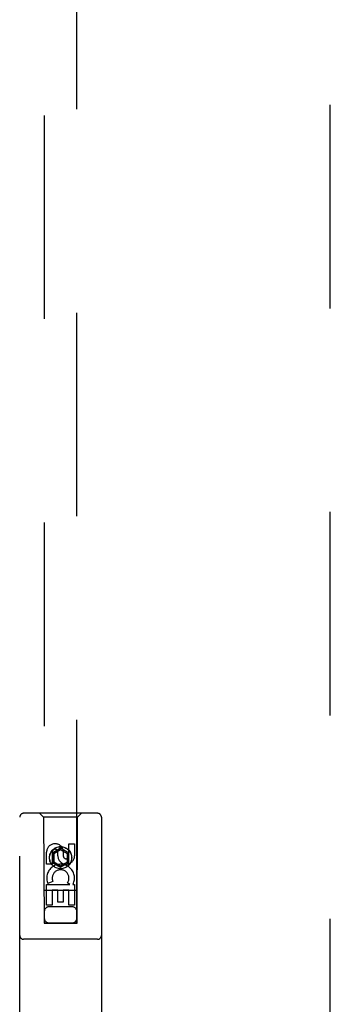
# Model space of a CAD drawing. Header units: inches. Extents: x 0 to 283, y 0 to 183.
# Tile 16 of 88: x 90.87 to 93.24, y 98.37 to 105.91. Entities that reach past the tile are written whole.
import ezdxf

# ---------------------------------------------------------------- set-up
doc = ezdxf.new("R2010")
doc.units = ezdxf.units.IN
doc.header["$LTSCALE"] = 15.583333
doc.header["$MEASUREMENT"] = 0
doc.linetypes.add('HIDDEN', pattern=[0.2, 0.1, -0.1])
doc.layers.add('DEFAULT_2', color=8, linetype='HIDDEN')
doc.layers.add('LEFTHAND_DOOR_ASSEMBLY', color=7, linetype='CONTINUOUS')

msp = doc.modelspace()

# ---------------------------------------------------------------- linework, layer by layer
at = {"layer": 'DEFAULT_2', "color": 8, "linetype": 'HIDDEN'}
msp.add_line((93.2445, 66.2972), (93.2445, 127.3392), dxfattribs=at)
at = {"layer": 'LEFTHAND_DOOR_ASSEMBLY', "color": 8, "linetype": 'HIDDEN'}
for p, q in [((91.057, 126.9907), (91.057, 98.9889)), ((91.307, 98.9889), (91.307, 126.9907)), ((91.4645, 99.8307), (90.8995, 99.8307)), ((91.052, 99.8007), (91.022, 99.8307)), ((91.312, 99.8007), (91.342, 99.8307)), ((90.8695, 97.9432), (90.8695, 99.8007)), ((91.052, 99.8007), (91.0555, 98.9907)), ((91.312, 99.8007), (91.052, 99.8007)), ((91.3085, 98.9907), (91.312, 99.8007)), ((91.4945, 99.8007), (91.4945, 97.9432)), ((91.2461, 99.5048), (91.2461, 99.5972)), ((91.2461, 99.5972), (91.2886, 99.5972)), ((91.2886, 99.5972), (91.2886, 99.5048)), ((91.0754, 99.4409), (91.0754, 99.5334)), ((91.1178, 99.5334), (91.1178, 99.4409)), ((91.182, 99.5625), (91.1195, 99.5264)), ((91.1195, 99.5264), (91.1195, 99.4543)), ((91.1195, 99.5264), (91.1295, 99.5207)), ((91.182, 99.551), (91.1295, 99.5207)), ((91.1295, 99.5207), (91.1295, 99.46)), ((91.1617, 99.5048), (91.1617, 99.5333)), ((91.182, 99.5625), (91.182, 99.551)), ((91.2445, 99.5264), (91.182, 99.5625)), ((91.2345, 99.5207), (91.182, 99.551)), ((91.2026, 99.5472), (91.2026, 99.5009)), ((91.2445, 99.5264), (91.2345, 99.5207)), ((91.2345, 99.46), (91.2345, 99.5207)), ((91.2445, 99.4543), (91.2445, 99.5264)), ((91.1195, 99.4543), (91.1295, 99.46)), ((91.1195, 99.4543), (91.182, 99.4182)), ((91.1295, 99.46), (91.182, 99.4297)), ((91.182, 99.4297), (91.2345, 99.46)), ((91.182, 99.4182), (91.2445, 99.4543)), ((91.2445, 99.4543), (91.2345, 99.46)), ((91.1178, 99.4409), (91.0754, 99.4409)), ((91.182, 99.4182), (91.182, 99.4297)), ((91.1235, 99.309), (91.0843, 99.2921)), ((91.253, 99.2847), (91.2344, 99.2977)), ((91.3096, 99.2407), (91.0544, 99.2407)), ((91.0754, 99.1285), (91.0754, 99.2847)), ((91.0754, 99.2847), (91.253, 99.2847)), ((91.1178, 99.242), (91.1178, 99.1285)), ((91.1602, 99.242), (91.1178, 99.242)), ((91.1602, 99.1498), (91.1602, 99.242)), ((91.2027, 99.242), (91.2027, 99.1498)), ((91.2461, 99.242), (91.2027, 99.242)), ((91.2461, 99.1285), (91.2461, 99.242)), ((91.2781, 99.2882), (91.2763, 99.2847)), ((91.2763, 99.2847), (91.2886, 99.2847)), ((91.2886, 99.2847), (91.2886, 99.1285)), ((91.2027, 99.1498), (91.1602, 99.1498)), ((91.1178, 99.1285), (91.0754, 99.1285)), ((91.267, 99.1157), (91.097, 99.1157)), ((91.2886, 99.1285), (91.2461, 99.1285)), ((91.0577, 98.9919), (91.0589, 98.9919)), ((91.0589, 98.9919), (91.0629, 98.992)), ((91.0629, 98.992), (91.0752, 98.992)), ((91.0752, 98.992), (91.287, 98.992)), ((91.287, 98.992), (91.2999, 98.992)), ((91.2999, 98.992), (91.3043, 98.992)), ((91.0555, 98.9907), (91.3085, 98.9907)), ((91.0641, 98.9889), (91.0597, 98.9889)), ((91.077, 98.9888), (91.0641, 98.9889)), ((91.077, 98.9888), (91.287, 98.9888)), ((91.3051, 98.9889), (91.3011, 98.9889)), ((91.3063, 98.9889), (91.3051, 98.9889)), ((91.4645, 98.8657), (90.8995, 98.8657))]:
    msp.add_line(p, q, dxfattribs=at)
for points in [[(91.057, 98.9919), (91.0571, 98.9919), (91.0573, 98.9919), (91.0577, 98.9919)], [(91.3043, 98.992), (91.3058, 98.9919), (91.3063, 98.9919), (91.3067, 98.9919), (91.3069, 98.9919), (91.307, 98.9919)], [(91.0597, 98.9889), (91.0582, 98.9889), (91.0577, 98.9889), (91.0573, 98.9889), (91.0571, 98.9889), (91.057, 98.9889)], [(91.3011, 98.9889), (91.2887, 98.9888), (91.287, 98.9888)], [(91.307, 98.9889), (91.3069, 98.9889), (91.3067, 98.9889), (91.3063, 98.9889)]]:
    msp.add_lwpolyline(points, dxfattribs=at)
for radius in [0.085, 0.0845]:
    msp.add_circle((91.182, 99.4907), radius, dxfattribs=at)
for centre, radius, start, end in [((90.8995, 99.8007), 0.03, 90, 180), ((91.4645, 99.8007), 0.03, 0, 90), ((91.1397, 99.5334), 0.0644, 12.29948, 180.07752), ((91.1397, 99.5334), 0.0219, 359.90115, 180), ((91.2251, 99.5048), 0.0635, 180, 360), ((91.2242, 99.5048), 0.0219, 190.307, 360), ((91.1821, 99.3344), 0.1065, 334.26362, 203.40274), ((91.1821, 99.3344), 0.0639, 324.88948, 203.40261), ((91.097, 99.0757), 0.04, 90, 180), ((91.267, 99.0757), 0.04, 0, 90), ((91.097, 99.0307), 0.04, 180, 270), ((91.267, 99.0307), 0.04, 270, 360), ((90.8995, 98.8957), 0.03, 180, 270), ((91.4645, 98.8957), 0.03, 270, 360)]:
    msp.add_arc(centre, radius, start, end, dxfattribs=at)

doc.saveas('drawing.dxf')
